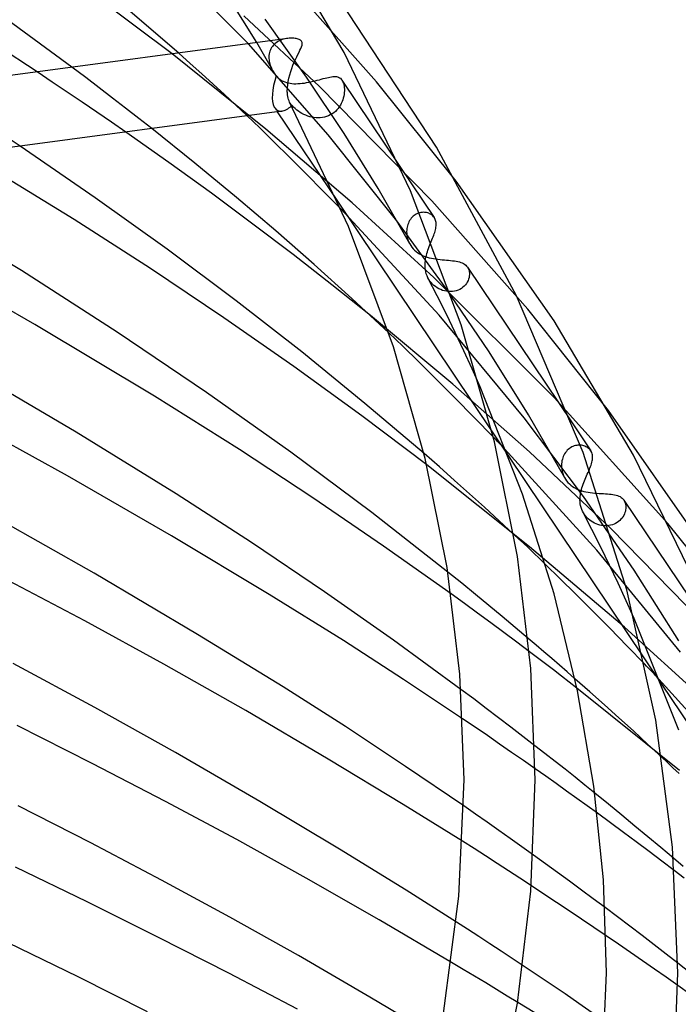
# Model space of a CAD drawing. Header units: millimetres. Extents: x -519 to 519, y -260 to 440.
# Tile 105 of 107: x 281 to 318, y 271 to 327. Entities that reach past the tile are written whole.
import ezdxf

# ---------------------------------------------------------------- set-up
doc = ezdxf.new("R2010")
doc.units = ezdxf.units.MM
doc.layers.add('HIDDEN', color=7, linetype='Continuous')
doc.layers.add('THICK', color=7, linetype='Continuous')

msp = doc.modelspace()

# ---------------------------------------------------------------- linework, layer by layer
at = {"layer": 'HIDDEN'}
for p, q in [((301.095, 323.231), (295.827, 329.156)), ((297.892, 322.953), (293.653, 326.928)), ((297.168, 323.487), (294.85, 326.742)), ((298.375, 320.243), (293.902, 325.363)), ((294.53, 325.165), (294.381, 325.427)), ((295.404, 325.37), (295.348, 325.32)), ((295.464, 325.416), (295.404, 325.37)), ((295.526, 325.458), (295.464, 325.416)), ((295.592, 325.497), (295.526, 325.458)), ((295.66, 325.531), (295.592, 325.497)), ((295.731, 325.562), (295.66, 325.531)), ((295.803, 325.588), (295.731, 325.562)), ((295.877, 325.612), (295.803, 325.588)), ((295.953, 325.631), (295.877, 325.612)), ((296.03, 325.646), (295.953, 325.631)), ((296.106, 325.658), (296.03, 325.646)), ((290.641, 324.259), (289.993, 324.839)), ((294.678, 324.904), (294.53, 325.165)), ((294.826, 324.642), (294.678, 324.904)), ((295.082, 324.863), (295.065, 324.784)), ((295.104, 324.939), (295.082, 324.863)), ((295.133, 325.012), (295.104, 324.939)), ((295.166, 325.081), (295.133, 325.012)), ((295.205, 325.146), (295.166, 325.081)), ((295.248, 325.208), (295.205, 325.146)), ((295.296, 325.266), (295.248, 325.208)), ((295.348, 325.32), (295.296, 325.266)), ((294.882, 320.565), (289.614, 324.789)), ((291.284, 323.677), (290.641, 324.259)), ((294.972, 324.38), (294.826, 324.642)), ((295.118, 324.118), (294.972, 324.38)), ((295.054, 324.703), (295.05, 324.62)), ((295.05, 324.62), (295.05, 324.605)), ((295.05, 324.605), (295.05, 324.591)), ((295.05, 324.591), (295.05, 324.577)), ((295.05, 324.577), (295.05, 324.563)), ((295.05, 324.563), (295.051, 324.549)), ((295.051, 324.549), (295.052, 324.534)), ((295.052, 324.534), (295.058, 324.459)), ((295.065, 324.784), (295.054, 324.703)), ((295.058, 324.459), (295.069, 324.383)), ((295.069, 324.383), (295.085, 324.307)), ((295.085, 324.307), (295.105, 324.231)), ((282.897, 323.211), (282.049, 323.775)), ((284.772, 323.458), (284.001, 324.037)), ((295.105, 324.231), (295.129, 324.155)), ((295.262, 323.855), (295.118, 324.118)), ((295.129, 324.155), (295.157, 324.079)), ((295.157, 324.079), (295.188, 324.004)), ((295.188, 324.004), (295.224, 323.929)), ((295.224, 323.929), (295.262, 323.855)), ((295.262, 323.855), (295.292, 323.803)), ((295.292, 323.803), (295.323, 323.751)), ((295.323, 323.751), (295.356, 323.7)), ((295.356, 323.7), (295.39, 323.65)), ((283.739, 322.647), (282.897, 323.211)), ((285.531, 322.883), (284.772, 323.458)), ((291.923, 323.094), (291.284, 323.677)), ((295.39, 323.65), (295.425, 323.6)), ((295.425, 323.6), (295.462, 323.551)), ((295.461, 323.551), (295.531, 323.478)), ((295.531, 323.478), (295.605, 323.411)), ((295.605, 323.411), (295.683, 323.351)), ((295.683, 323.351), (295.766, 323.299)), ((295.766, 323.299), (295.853, 323.254)), ((295.853, 323.254), (295.944, 323.216)), ((295.944, 323.216), (296.039, 323.184)), ((296.039, 323.184), (296.138, 323.159)), ((296.138, 323.159), (296.24, 323.14)), ((296.918, 323.139), (297.04, 323.156)), ((297.04, 323.156), (297.162, 323.176)), ((297.162, 323.176), (297.285, 323.199)), ((299.271, 320.325), (297.168, 323.487)), ((297.285, 323.199), (297.407, 323.225)), ((297.407, 323.225), (297.53, 323.253)), ((297.53, 323.253), (297.65, 323.282)), ((297.65, 323.282), (297.767, 323.313)), ((297.767, 323.313), (297.881, 323.343)), ((297.881, 323.343), (297.992, 323.372)), ((297.992, 323.372), (298.099, 323.401)), ((298.099, 323.401), (298.201, 323.428)), ((298.201, 323.428), (298.298, 323.452)), ((298.298, 323.452), (298.39, 323.473)), ((298.39, 323.473), (298.478, 323.491)), ((298.478, 323.491), (298.561, 323.505)), ((298.561, 323.505), (298.639, 323.515)), ((298.639, 323.515), (298.713, 323.52)), ((298.713, 323.52), (298.782, 323.519)), ((298.782, 323.519), (298.846, 323.513)), ((298.846, 323.513), (298.907, 323.5)), ((298.907, 323.5), (298.963, 323.481)), ((298.963, 323.481), (299.015, 323.454)), ((299.015, 323.454), (299.062, 323.42)), ((299.062, 323.42), (299.106, 323.378)), ((299.106, 323.378), (299.145, 323.328)), ((299.145, 323.328), (299.151, 323.319)), ((299.149, 323.322), (302.403, 318.475)), ((299.151, 323.319), (299.157, 323.31)), ((299.157, 323.31), (299.162, 323.301)), ((299.162, 323.301), (299.168, 323.292)), ((299.168, 323.292), (299.173, 323.283)), ((299.173, 323.283), (299.178, 323.273)), ((299.178, 323.273), (299.208, 323.21)), ((299.208, 323.21), (299.233, 323.141)), ((305.565, 317.652), (301.095, 323.231)), ((284.572, 322.083), (283.739, 322.647)), ((286.278, 322.311), (285.531, 322.883)), ((292.556, 322.51), (291.923, 323.094)), ((296.24, 323.14), (296.345, 323.126)), ((296.345, 323.126), (296.454, 323.119)), ((296.454, 323.119), (296.566, 323.117)), ((296.566, 323.117), (296.68, 323.12)), ((296.68, 323.12), (296.798, 323.127)), ((296.798, 323.127), (296.918, 323.139)), ((304.197, 316.542), (297.892, 322.953)), ((299.233, 323.141), (299.254, 323.065)), ((299.254, 323.065), (299.269, 322.983)), ((299.28, 322.616), (299.268, 322.516)), ((299.269, 322.983), (299.28, 322.897)), ((299.28, 322.897), (299.285, 322.807)), ((299.285, 322.713), (299.28, 322.616)), ((299.285, 322.807), (299.285, 322.713)), ((285.397, 321.521), (284.572, 322.083)), ((287.012, 321.745), (286.278, 322.311)), ((293.185, 321.925), (292.556, 322.51)), ((296.234, 322.042), (296.215, 322.077)), ((296.255, 322.008), (296.234, 322.042)), ((299.157, 322.112), (299.113, 322.013)), ((299.195, 322.213), (299.157, 322.112)), ((299.226, 322.314), (299.195, 322.213)), ((299.25, 322.416), (299.226, 322.314)), ((299.268, 322.516), (299.25, 322.416)), ((286.212, 320.961), (285.397, 321.521)), ((287.744, 321.174), (287.012, 321.745)), ((293.829, 321.318), (293.185, 321.925)), ((296.277, 321.977), (296.255, 322.008)), ((296.3, 321.947), (296.277, 321.977)), ((296.324, 321.92), (296.3, 321.947)), ((296.349, 321.894), (296.324, 321.92)), ((296.432, 321.803), (296.349, 321.894)), ((296.519, 321.718), (296.432, 321.803)), ((296.611, 321.64), (296.519, 321.718)), ((296.705, 321.57), (296.611, 321.64)), ((296.802, 321.505), (296.705, 321.57)), ((296.903, 321.446), (296.802, 321.505)), ((298.691, 321.492), (298.597, 321.426)), ((298.779, 321.565), (298.691, 321.492)), ((298.86, 321.645), (298.779, 321.565)), ((298.934, 321.731), (298.86, 321.645)), ((299.001, 321.822), (298.934, 321.731)), ((299.061, 321.916), (299.001, 321.822)), ((299.113, 322.013), (299.061, 321.916)), ((287.015, 320.405), (286.212, 320.961)), ((288.475, 320.6), (287.744, 321.174)), ((297.007, 321.392), (296.903, 321.446)), ((297.116, 321.344), (297.007, 321.392)), ((297.227, 321.302), (297.116, 321.344)), ((297.342, 321.267), (297.227, 321.302)), ((297.458, 321.239), (297.342, 321.267)), ((297.576, 321.219), (297.458, 321.239)), ((297.694, 321.206), (297.576, 321.219)), ((297.813, 321.202), (297.694, 321.206)), ((297.932, 321.207), (297.813, 321.202)), ((298.051, 321.221), (297.932, 321.207)), ((298.167, 321.244), (298.051, 321.221)), ((298.28, 321.276), (298.167, 321.244)), ((298.39, 321.317), (298.28, 321.276)), ((298.496, 321.367), (298.39, 321.317)), ((298.597, 321.426), (298.496, 321.367)), ((299.728, 316.425), (294.882, 320.565)), ((281.086, 319.61), (280.244, 320.172)), ((302.237, 315.419), (298.375, 320.243)), ((301.177, 317.237), (299.271, 320.325)), ((302.953, 314.131), (301.177, 317.237)), ((298.892, 316.527), (307.574, 303.592)), ((309.573, 310.468), (304.197, 316.542)), ((304.606, 310.133), (299.084, 316.093)), ((304.312, 312.249), (299.728, 316.425)), ((304.948, 311.712), (302.237, 315.419)), ((302.947, 315.443), (302.909, 315.374)), ((302.989, 315.508), (302.947, 315.443)), ((303.036, 315.569), (302.989, 315.508)), ((303.086, 315.626), (303.036, 315.569)), ((303.141, 315.678), (303.086, 315.626)), ((303.198, 315.725), (303.141, 315.678)), ((303.259, 315.766), (303.198, 315.725)), ((303.321, 315.802), (303.259, 315.766)), ((303.384, 315.833), (303.321, 315.802)), ((303.449, 315.858), (303.384, 315.833)), ((303.515, 315.877), (303.449, 315.858)), ((303.582, 315.891), (303.515, 315.877)), ((303.648, 315.899), (303.582, 315.891)), ((303.713, 315.903), (303.648, 315.899)), ((303.777, 315.901), (303.713, 315.903)), ((303.84, 315.895), (303.777, 315.901)), ((303.901, 315.884), (303.84, 315.895)), ((303.96, 315.868), (303.901, 315.884)), ((304.016, 315.849), (303.96, 315.868)), ((304.07, 315.825), (304.016, 315.849)), ((304.121, 315.798), (304.07, 315.825)), ((304.168, 315.767), (304.121, 315.798)), ((304.213, 315.734), (304.168, 315.767)), ((304.253, 315.697), (304.213, 315.734)), ((304.29, 315.657), (304.253, 315.697)), ((304.323, 315.614), (304.29, 315.657)), ((302.782, 314.909), (302.779, 314.827)), ((302.791, 314.991), (302.782, 314.909)), ((302.805, 315.071), (302.791, 314.991)), ((302.823, 315.15), (302.805, 315.071)), ((302.847, 315.227), (302.823, 315.15)), ((302.875, 315.302), (302.847, 315.227)), ((302.909, 315.374), (302.875, 315.302)), ((302.779, 314.827), (302.782, 314.71)), ((302.782, 314.71), (302.796, 314.592)), ((302.796, 314.592), (302.82, 314.474)), ((302.82, 314.474), (302.854, 314.357)), ((302.854, 314.357), (302.899, 314.242)), ((302.899, 314.242), (302.954, 314.131)), ((302.954, 314.131), (303.012, 314.035)), ((303.012, 314.035), (303.077, 313.944)), ((303.077, 313.944), (303.15, 313.858)), ((303.15, 313.858), (303.229, 313.777)), ((303.229, 313.777), (303.316, 313.703)), ((303.943, 313.683), (303.976, 313.782)), ((303.976, 313.782), (304.011, 313.88)), ((304.011, 313.88), (304.047, 313.978)), ((304.047, 313.978), (304.085, 314.075)), ((304.085, 314.075), (304.123, 314.171)), ((304.123, 314.171), (304.161, 314.266)), ((303.316, 313.703), (303.408, 313.635)), ((303.408, 313.635), (303.505, 313.573)), ((303.505, 313.573), (303.606, 313.518)), ((303.606, 313.518), (303.712, 313.469)), ((303.712, 313.469), (303.821, 313.426)), ((303.821, 313.426), (303.933, 313.388)), ((303.829, 313.189), (303.844, 313.286)), ((303.844, 313.286), (303.863, 313.385)), ((303.863, 313.385), (303.886, 313.484)), ((303.886, 313.484), (303.913, 313.584)), ((303.913, 313.584), (303.943, 313.683)), ((303.933, 313.388), (304.048, 313.355)), ((304.048, 313.355), (304.166, 313.327)), ((304.166, 313.327), (304.286, 313.303)), ((304.286, 313.303), (304.409, 313.283)), ((304.409, 313.283), (304.532, 313.266)), ((304.532, 313.266), (304.657, 313.251)), ((304.657, 313.251), (304.779, 313.239)), ((304.779, 313.239), (304.9, 313.229)), ((304.9, 313.229), (305.019, 313.219)), ((305.019, 313.219), (305.136, 313.209)), ((305.136, 313.209), (305.248, 313.199)), ((303.81, 312.902), (303.812, 312.997)), ((303.816, 312.786), (303.81, 312.902)), ((303.812, 312.997), (303.818, 313.092)), ((303.829, 312.671), (303.816, 312.786)), ((303.818, 313.092), (303.829, 313.189)), ((303.851, 312.557), (303.829, 312.671)), ((305.248, 313.199), (305.356, 313.188)), ((305.356, 313.188), (305.459, 313.175)), ((305.459, 313.175), (305.557, 313.159)), ((305.557, 313.159), (305.65, 313.141)), ((305.65, 313.141), (305.737, 313.119)), ((305.737, 313.119), (305.819, 313.093)), ((305.819, 313.093), (305.896, 313.063)), ((305.896, 313.063), (305.968, 313.028)), ((305.968, 313.028), (306.033, 312.987)), ((306.033, 312.987), (306.093, 312.94)), ((306.093, 312.94), (306.146, 312.888)), ((306.146, 312.888), (306.191, 312.83)), ((306.191, 312.83), (306.198, 312.821)), ((306.196, 312.823), (312.058, 304.09)), ((306.198, 312.821), (306.204, 312.811)), ((306.204, 312.811), (306.21, 312.802)), ((306.21, 312.802), (306.216, 312.792)), ((306.216, 312.792), (306.221, 312.782)), ((306.221, 312.782), (306.227, 312.772)), ((306.227, 312.772), (306.257, 312.707)), ((306.257, 312.707), (306.28, 312.637)), ((303.883, 312.444), (303.851, 312.557)), ((303.924, 312.334), (303.883, 312.444)), ((303.974, 312.226), (303.924, 312.334)), ((304.497, 311.211), (303.974, 312.227)), ((304.028, 312.132), (303.974, 312.226)), ((304.09, 312.042), (304.028, 312.132)), ((311.054, 305.517), (304.312, 312.249)), ((306.256, 312.158), (306.224, 312.074)), ((306.28, 312.242), (306.256, 312.158)), ((306.28, 312.637), (306.295, 312.564)), ((306.296, 312.325), (306.28, 312.242)), ((306.295, 312.564), (306.303, 312.487)), ((306.304, 312.407), (306.296, 312.325)), ((306.303, 312.487), (306.304, 312.407)), ((304.158, 311.957), (304.09, 312.042)), ((304.233, 311.876), (304.158, 311.957)), ((304.314, 311.801), (304.233, 311.876)), ((304.402, 311.732), (304.314, 311.801)), ((304.495, 311.669), (304.402, 311.732)), ((304.592, 311.614), (304.495, 311.669)), ((304.694, 311.566), (304.592, 311.614)), ((304.799, 311.525), (304.694, 311.566)), ((307.416, 308.068), (304.948, 311.712)), ((305.761, 311.581), (305.665, 311.536)), ((305.85, 311.634), (305.761, 311.581)), ((305.933, 311.695), (305.85, 311.634)), ((306.008, 311.762), (305.933, 311.695)), ((306.074, 311.834), (306.008, 311.762)), ((306.133, 311.911), (306.074, 311.834)), ((306.182, 311.991), (306.133, 311.911)), ((306.224, 312.074), (306.182, 311.991)), ((305.009, 310.187), (304.497, 311.211)), ((304.907, 311.493), (304.799, 311.525)), ((305.018, 311.471), (304.907, 311.493)), ((305.129, 311.457), (305.018, 311.471)), ((305.24, 311.453), (305.129, 311.457)), ((305.35, 311.459), (305.24, 311.453)), ((305.459, 311.475), (305.35, 311.459)), ((305.565, 311.501), (305.459, 311.475)), ((305.665, 311.536), (305.565, 311.501)), ((314.114, 304.782), (309.573, 310.468)), ((305.363, 306.263), (300.744, 310.109)), ((309.369, 304.373), (304.606, 310.133)), ((305.508, 309.159), (305.009, 310.187)), ((302.563, 308.384), (301.778, 309.139)), ((305.992, 308.133), (305.508, 309.159)), ((303.459, 307.508), (302.563, 308.384)), ((306.458, 307.114), (305.992, 308.133)), ((309.614, 304.547), (307.416, 308.068)), ((304.441, 306.536), (303.459, 307.508)), ((306.906, 306.107), (306.458, 307.114)), ((305.484, 305.491), (304.441, 306.536)), ((309.678, 302.457), (305.363, 306.263)), ((306.563, 304.399), (305.484, 305.491)), ((317.438, 298.437), (311.054, 305.517)), ((307.651, 303.283), (306.563, 304.399)), ((312.702, 299.952), (309.369, 304.373)), ((311.648, 301.004), (309.614, 304.547)), ((313.456, 296.945), (308.08, 302.838)), ((312.043, 302.736), (311.976, 302.698)), ((312.111, 302.768), (312.043, 302.736)), ((312.18, 302.793), (312.111, 302.768)), ((312.25, 302.814), (312.18, 302.793)), ((312.321, 302.828), (312.25, 302.814)), ((312.392, 302.836), (312.321, 302.828)), ((312.461, 302.839), (312.392, 302.836)), ((312.53, 302.837), (312.461, 302.839)), ((312.597, 302.83), (312.53, 302.837)), ((312.662, 302.817), (312.597, 302.83)), ((312.724, 302.8), (312.662, 302.817)), ((312.784, 302.779), (312.724, 302.8)), ((312.841, 302.754), (312.784, 302.779)), ((312.895, 302.725), (312.841, 302.754)), ((312.945, 302.692), (312.895, 302.725)), ((304.616, 301.616), (303.757, 302.366)), ((308.494, 302.223), (316.053, 290.961)), ((314.257, 298.138), (309.678, 302.457)), ((311.57, 302.206), (311.54, 302.127)), ((311.605, 302.282), (311.57, 302.206)), ((311.645, 302.355), (311.605, 302.282)), ((311.69, 302.425), (311.645, 302.355)), ((311.74, 302.489), (311.69, 302.425)), ((311.793, 302.549), (311.74, 302.489)), ((311.85, 302.604), (311.793, 302.549)), ((311.912, 302.653), (311.85, 302.604)), ((311.976, 302.698), (311.912, 302.653)), ((312.991, 302.656), (312.945, 302.692)), ((313.034, 302.617), (312.991, 302.656)), ((313.072, 302.575), (313.034, 302.617)), ((313.105, 302.53), (313.072, 302.575)), ((309.679, 297.142), (303.911, 301.729)), ((305.467, 300.863), (304.616, 301.616)), ((311.474, 301.792), (311.471, 301.705)), ((311.471, 301.705), (311.475, 301.591)), ((311.483, 301.878), (311.474, 301.792)), ((311.496, 301.963), (311.483, 301.878)), ((311.516, 302.046), (311.496, 301.963)), ((311.54, 302.127), (311.516, 302.046)), ((311.475, 301.591), (311.488, 301.476)), ((311.488, 301.476), (311.511, 301.361)), ((311.511, 301.361), (311.543, 301.248)), ((311.543, 301.248), (311.584, 301.138)), ((311.584, 301.138), (311.633, 301.032)), ((312.836, 301.026), (312.877, 301.119)), ((312.877, 301.119), (312.917, 301.211)), ((312.917, 301.211), (312.957, 301.3)), ((312.957, 301.3), (312.995, 301.388)), ((312.995, 301.388), (313.032, 301.473)), ((306.311, 300.109), (305.467, 300.863)), ((311.633, 301.032), (311.691, 300.932)), ((311.691, 300.932), (311.756, 300.837)), ((311.756, 300.837), (311.829, 300.747)), ((311.829, 300.747), (311.91, 300.664)), ((311.91, 300.664), (311.996, 300.588)), ((311.996, 300.588), (312.087, 300.519)), ((312.087, 300.519), (312.183, 300.458)), ((312.615, 300.446), (312.646, 300.544)), ((312.646, 300.544), (312.681, 300.642)), ((312.681, 300.642), (312.717, 300.74)), ((312.717, 300.74), (312.756, 300.836)), ((312.756, 300.836), (312.795, 300.932)), ((312.795, 300.932), (312.836, 301.026)), ((307.147, 299.353), (306.311, 300.109)), ((312.183, 300.458), (312.284, 300.403)), ((312.284, 300.403), (312.388, 300.354)), ((312.388, 300.354), (312.495, 300.312)), ((312.495, 300.312), (312.607, 300.275)), ((312.507, 299.869), (312.514, 299.964)), ((312.514, 299.964), (312.526, 300.06)), ((312.526, 300.06), (312.542, 300.156)), ((312.542, 300.156), (312.563, 300.252)), ((312.563, 300.252), (312.587, 300.349)), ((312.587, 300.349), (312.615, 300.446)), ((312.607, 300.275), (312.722, 300.243)), ((315.546, 295.825), (312.702, 299.952)), ((312.722, 300.243), (312.84, 300.216)), ((312.84, 300.216), (312.961, 300.193)), ((312.961, 300.193), (313.085, 300.175)), ((313.085, 300.175), (313.21, 300.16)), ((313.21, 300.16), (313.334, 300.148)), ((313.334, 300.148), (313.459, 300.139)), ((313.459, 300.139), (313.582, 300.131)), ((313.582, 300.131), (313.705, 300.125)), ((313.705, 300.125), (313.824, 300.119)), ((313.824, 300.119), (313.939, 300.113)), ((313.939, 300.113), (314.05, 300.106)), ((314.05, 300.106), (314.156, 300.098)), ((314.156, 300.098), (314.258, 300.087)), ((314.258, 300.087), (314.355, 300.074)), ((314.355, 300.074), (314.446, 300.057)), ((314.446, 300.057), (314.531, 300.037)), ((314.531, 300.037), (314.61, 300.012)), ((314.61, 300.012), (314.683, 299.984)), ((314.683, 299.984), (314.751, 299.95)), ((314.751, 299.95), (314.812, 299.912)), ((312.505, 299.775), (312.507, 299.869)), ((312.51, 299.664), (312.505, 299.775)), ((312.522, 299.554), (312.51, 299.664)), ((312.541, 299.446), (312.522, 299.554)), ((312.57, 299.339), (312.541, 299.446)), ((314.812, 299.912), (314.868, 299.868)), ((314.868, 299.868), (314.917, 299.82)), ((314.917, 299.82), (314.96, 299.766)), ((314.96, 299.766), (314.967, 299.756)), ((314.967, 299.756), (314.974, 299.746)), ((314.969, 299.754), (320.64, 291.304)), ((314.974, 299.746), (314.98, 299.735)), ((314.98, 299.735), (314.987, 299.725)), ((314.987, 299.725), (314.993, 299.714)), ((314.993, 299.714), (314.999, 299.703)), ((314.999, 299.703), (315.027, 299.643)), ((315.027, 299.643), (315.049, 299.579)), ((315.049, 299.579), (315.065, 299.512)), ((315.065, 299.512), (315.075, 299.441)), ((315.075, 299.441), (315.079, 299.368)), ((307.975, 298.595), (307.147, 299.353)), ((312.607, 299.235), (312.57, 299.339)), ((312.651, 299.134), (312.607, 299.235)), ((312.701, 299.041), (312.651, 299.134)), ((313.178, 298.112), (312.666, 299.104)), ((312.759, 298.952), (312.701, 299.041)), ((312.823, 298.867), (312.759, 298.952)), ((312.894, 298.786), (312.823, 298.867)), ((314.96, 298.901), (314.916, 298.825)), ((314.997, 298.979), (314.96, 298.901)), ((315.027, 299.057), (314.997, 298.979)), ((315.05, 299.137), (315.027, 299.057)), ((315.067, 299.215), (315.05, 299.137)), ((315.076, 299.292), (315.067, 299.215)), ((315.079, 299.368), (315.076, 299.292)), ((308.796, 297.835), (307.975, 298.595)), ((312.971, 298.71), (312.894, 298.786)), ((313.053, 298.64), (312.971, 298.71)), ((313.139, 298.577), (313.053, 298.64)), ((313.229, 298.52), (313.139, 298.577)), ((313.322, 298.47), (313.229, 298.52)), ((313.417, 298.426), (313.322, 298.47)), ((313.515, 298.39), (313.417, 298.426)), ((313.614, 298.36), (313.515, 298.39)), ((313.716, 298.338), (313.614, 298.36)), ((313.819, 298.323), (313.716, 298.338)), ((313.922, 298.317), (313.819, 298.323)), ((314.025, 298.318), (313.922, 298.317)), ((314.127, 298.328), (314.025, 298.318)), ((314.227, 298.346), (314.127, 298.328)), ((314.324, 298.372), (314.227, 298.346)), ((314.417, 298.407), (314.324, 298.372)), ((314.507, 298.449), (314.417, 298.407)), ((314.591, 298.498), (314.507, 298.449)), ((314.669, 298.553), (314.591, 298.498)), ((314.74, 298.614), (314.669, 298.553)), ((314.806, 298.68), (314.74, 298.614)), ((314.865, 298.751), (314.806, 298.68)), ((314.916, 298.825), (314.865, 298.751)), ((322.663, 291.911), (317.438, 298.437)), ((313.679, 297.111), (313.178, 298.112)), ((320.941, 291.308), (314.257, 298.138)), ((314.998, 292.628), (309.679, 297.142)), ((318.141, 291.227), (313.456, 296.945)), ((314.169, 296.107), (313.679, 297.111)), ((311.384, 295.354), (310.572, 296.147)), ((314.645, 295.104), (314.169, 296.107)), ((305.867, 295.089), (305.093, 295.714)), ((318.05, 291.859), (315.546, 295.825)), ((306.635, 294.466), (305.867, 295.089)), ((312.266, 294.482), (311.384, 295.354)), ((315.106, 294.106), (314.645, 295.104)), ((306.019, 293.957), (305.272, 294.498)), ((307.393, 293.843), (306.635, 294.466)), ((313.201, 293.548), (312.266, 294.482)), ((306.761, 293.415), (306.019, 293.957)), ((315.549, 293.118), (315.106, 294.106)), ((307.499, 292.873), (306.761, 293.415)), ((308.141, 293.224), (307.393, 293.843)), ((314.171, 292.57), (313.201, 293.548)), ((308.23, 292.331), (307.499, 292.873)), ((308.877, 292.61), (308.141, 293.224)), ((308.955, 291.791), (308.23, 292.331)), ((309.6, 292), (308.877, 292.61)), ((315.157, 291.564), (314.171, 292.57)), ((319.997, 288.091), (314.998, 292.628)), ((309.672, 291.252), (308.955, 291.791)), ((316.142, 290.549), (315.157, 291.564)), ((313.054, 289.008), (312.225, 289.739)), ((322.101, 283.99), (316.763, 289.903)), ((306.541, 288.601), (305.828, 289.133)), ((318.091, 284.596), (312.337, 289.212)), ((313.877, 288.276), (313.054, 289.008)), ((317.083, 289.426), (324.841, 277.869)), ((307.246, 288.072), (306.541, 288.601)), ((307.942, 287.544), (307.246, 288.072)), ((314.692, 287.541), (313.877, 288.276)), ((306.618, 287.013), (305.922, 287.485)), ((308.629, 287.02), (307.942, 287.544)), ((315.5, 286.805), (314.692, 287.541)), ((307.308, 286.542), (306.618, 287.013)), ((309.306, 286.5), (308.629, 287.02)), ((316.301, 286.068), (315.5, 286.805)), ((307.992, 286.072), (307.308, 286.542)), ((309.977, 285.98), (309.306, 286.5)), ((308.668, 285.604), (307.992, 286.072)), ((309.336, 285.139), (308.668, 285.604)), ((317.095, 285.328), (316.301, 286.068)), ((309.998, 284.676), (309.336, 285.139)), ((314.098, 282.699), (313.339, 283.315)), ((306.647, 282.138), (305.986, 282.596)), ((314.848, 282.085), (314.098, 282.699)), ((307.3, 281.682), (306.647, 282.138)), ((314.213, 281.649), (313.479, 282.185)), ((315.59, 281.473), (314.848, 282.085)), ((307.948, 281.227), (307.3, 281.682)), ((308.596, 280.768), (307.948, 281.227)), ((314.943, 281.113), (314.213, 281.649)), ((316.321, 280.865), (315.59, 281.473)), ((306.567, 280.204), (305.921, 280.616)), ((309.243, 280.308), (308.596, 280.768)), ((315.667, 280.577), (314.943, 281.113)), ((317.039, 280.261), (316.321, 280.865)), ((307.211, 279.792), (306.567, 280.204)), ((309.888, 279.846), (309.243, 280.308)), ((316.384, 280.042), (315.667, 280.577)), ((317.744, 279.664), (317.039, 280.261)), ((307.854, 279.377), (307.211, 279.792)), ((317.094, 279.509), (316.384, 280.042)), ((317.796, 278.978), (317.094, 279.509)), ((308.497, 278.961), (307.854, 279.377)), ((309.138, 278.543), (308.497, 278.961)), ((309.777, 278.125), (309.138, 278.543)), ((314.614, 276.369), (313.913, 276.895)), ((315.307, 275.845), (314.614, 276.369)), ((306.203, 275.681), (305.576, 276.087)), ((306.829, 275.274), (306.203, 275.681)), ((315.992, 275.324), (315.307, 275.845)), ((307.453, 274.865), (306.829, 275.274)), ((314.659, 274.849), (313.972, 275.319)), ((316.666, 274.806), (315.992, 275.324)), ((308.075, 274.456), (307.453, 274.865)), ((315.34, 274.381), (314.659, 274.849)), ((317.333, 274.291), (316.666, 274.806)), ((308.695, 274.046), (308.075, 274.456)), ((309.312, 273.636), (308.695, 274.046)), ((316.013, 273.915), (315.34, 274.381)), ((317.998, 273.773), (317.333, 274.291)), ((305.948, 273.428), (305.3, 273.815)), ((316.679, 273.451), (316.013, 273.915)), ((317.339, 272.989), (316.679, 273.451)), ((306.587, 273.045), (305.948, 273.428)), ((307.214, 272.668), (306.587, 273.045)), ((317.997, 272.525), (317.339, 272.989)), ((307.828, 272.297), (307.214, 272.668)), ((308.428, 271.933), (307.828, 272.297)), ((309.013, 271.577), (308.428, 271.933))]:
    msp.add_line(p, q, dxfattribs=at)
for start_param, end_param in [(1.814391, 2.845077), (2.845077, 2.89946), (2.89946, 3.384118), (-2.429146, -2.407422)]:
    msp.add_ellipse((296.492, 323.692), major_axis=(0.939, 2.085), ratio=0.397248, start_param=start_param, end_param=end_param, dxfattribs=at)
at = {"layer": 'THICK'}
for p, q in [((293.902, 325.363), (284.068, 335.186)), ((294.381, 325.427), (290.103, 332.281)), ((299.268, 324.859), (295.096, 331.969)), ((289.993, 324.839), (284.056, 329.918)), ((289.614, 324.789), (284.575, 328.589)), ((304.456, 319.548), (299.066, 327.744)), ((284.001, 324.037), (280.405, 326.675)), ((296.101, 325.658), (270.363, 322.209)), ((282.049, 323.775), (279.577, 325.394)), ((296.18, 325.666), (296.106, 325.658)), ((296.252, 325.671), (296.18, 325.666)), ((296.323, 325.672), (296.252, 325.671)), ((296.391, 325.671), (296.323, 325.672)), ((296.456, 325.667), (296.391, 325.671)), ((296.518, 325.66), (296.456, 325.667)), ((296.577, 325.65), (296.518, 325.66)), ((296.635, 325.638), (296.577, 325.65)), ((296.692, 325.622), (296.635, 325.638)), ((296.745, 325.603), (296.692, 325.622)), ((296.793, 325.58), (296.745, 325.603)), ((296.833, 325.555), (296.793, 325.58)), ((296.865, 325.528), (296.833, 325.555)), ((296.889, 325.5), (296.865, 325.528)), ((296.908, 325.467), (296.889, 325.5)), ((296.92, 325.43), (296.908, 325.467)), ((296.925, 325.389), (296.92, 325.43)), ((296.922, 325.339), (296.925, 325.389)), ((296.678, 324.761), (296.74, 324.886)), ((296.74, 324.886), (296.795, 324.999)), ((296.795, 324.999), (296.844, 325.101)), ((296.844, 325.101), (296.882, 325.194)), ((296.882, 325.194), (296.909, 325.275)), ((296.909, 325.275), (296.922, 325.339)), ((303.005, 317.104), (299.268, 324.859)), ((296.402, 324.151), (296.471, 324.317)), ((296.471, 324.317), (296.542, 324.476)), ((296.542, 324.476), (296.612, 324.625)), ((296.612, 324.625), (296.678, 324.761)), ((296.221, 323.616), (296.276, 323.799)), ((296.276, 323.799), (296.337, 323.978)), ((296.337, 323.978), (296.402, 324.151)), ((296.105, 323.053), (296.134, 323.241)), ((296.134, 323.241), (296.173, 323.43)), ((296.173, 323.43), (296.221, 323.616)), ((296.084, 322.69), (296.088, 322.868)), ((296.084, 322.675), (296.084, 322.69)), ((296.085, 322.661), (296.084, 322.675)), ((296.085, 322.646), (296.085, 322.661)), ((296.086, 322.631), (296.085, 322.646)), ((296.086, 322.617), (296.086, 322.631)), ((296.087, 322.603), (296.086, 322.617)), ((296.096, 322.5), (296.087, 322.603)), ((296.088, 322.868), (296.105, 323.053)), ((296.11, 322.403), (296.096, 322.5)), ((296.129, 322.312), (296.11, 322.403)), ((296.153, 322.227), (296.129, 322.312)), ((296.181, 322.149), (296.153, 322.227)), ((296.215, 322.077), (296.181, 322.149)), ((299.511, 315.099), (296.215, 322.077)), ((295.779, 321.579), (272.612, 318.475)), ((295.524, 321.545), (298.892, 316.527)), ((294.535, 320.64), (293.829, 321.318)), ((289.432, 318.701), (287.015, 320.405)), ((290.892, 318.663), (288.475, 320.6)), ((295.334, 319.86), (294.535, 320.64)), ((296.208, 318.996), (295.334, 319.86)), ((285.304, 316.721), (281.086, 319.61)), ((308.952, 311.218), (304.456, 319.548)), ((284.123, 315.501), (278.058, 319.205)), ((297.138, 318.068), (296.208, 318.996)), ((291.821, 316.974), (289.432, 318.701)), ((293.228, 316.737), (290.892, 318.663)), ((302.403, 318.475), (304.33, 315.604)), ((298.103, 317.094), (297.138, 318.068)), ((311.049, 309.816), (305.565, 317.652)), ((281.169, 312.631), (273.087, 317.499)), ((299.084, 316.093), (298.103, 317.094)), ((305.843, 309.593), (303.005, 317.104)), ((289.339, 313.834), (285.304, 316.721)), ((294.157, 315.243), (291.821, 316.974)), ((295.444, 314.854), (293.228, 316.737)), ((288.399, 312.747), (284.123, 315.501)), ((304.329, 315.604), (304.323, 315.614)), ((304.336, 315.594), (304.329, 315.604)), ((304.342, 315.584), (304.336, 315.594)), ((304.348, 315.574), (304.342, 315.584)), ((304.354, 315.563), (304.348, 315.574)), ((304.36, 315.553), (304.354, 315.563)), ((304.385, 315.501), (304.36, 315.553)), ((304.405, 315.447), (304.385, 315.501)), ((304.42, 315.39), (304.405, 315.447)), ((296.408, 313.533), (294.157, 315.243)), ((302.042, 308.347), (299.511, 315.099)), ((304.377, 314.853), (304.397, 314.928)), ((304.397, 314.928), (304.413, 315.001)), ((304.413, 315.001), (304.425, 315.071)), ((304.43, 315.331), (304.42, 315.39)), ((304.425, 315.071), (304.433, 315.14)), ((304.436, 315.27), (304.43, 315.331)), ((304.433, 315.14), (304.437, 315.206)), ((304.437, 315.206), (304.436, 315.27)), ((297.598, 312.969), (295.444, 314.854)), ((304.161, 314.266), (304.197, 314.355)), ((304.197, 314.355), (304.233, 314.443)), ((304.233, 314.443), (304.266, 314.529)), ((304.266, 314.529), (304.298, 314.613)), ((304.298, 314.613), (304.328, 314.696)), ((304.328, 314.696), (304.354, 314.776)), ((304.354, 314.776), (304.377, 314.853)), ((293.222, 310.935), (289.339, 313.834)), ((281.913, 309.606), (274.828, 313.644)), ((298.589, 311.832), (296.408, 313.533)), ((292.529, 309.979), (288.399, 312.747)), ((299.703, 311.07), (297.598, 312.969)), ((286.531, 309.187), (281.169, 312.631)), ((300.744, 310.109), (298.589, 311.832)), ((301.778, 309.139), (299.703, 311.07)), ((312.688, 302.421), (308.952, 311.218)), ((296.891, 308.073), (293.222, 310.935)), ((296.449, 307.246), (292.529, 309.979)), ((288.635, 305.581), (281.913, 309.606)), ((307.712, 303.033), (305.843, 309.593)), ((315.513, 302.271), (311.049, 309.816)), ((291.547, 305.799), (286.531, 309.187)), ((303.824, 302.092), (302.042, 308.347)), ((284.246, 303.566), (277.038, 307.81)), ((300.44, 305.185), (296.891, 308.073)), ((300.263, 304.479), (296.449, 307.246)), ((309.278, 300.094), (306.906, 306.107)), ((293.399, 302.59), (288.635, 305.581)), ((296.28, 302.44), (291.547, 305.799)), ((303.757, 302.366), (300.44, 305.185)), ((303.911, 301.729), (300.263, 304.479)), ((319.706, 296.765), (314.114, 304.782)), ((283.748, 301.122), (278.16, 304.188)), ((312.058, 304.09), (313.107, 302.527)), ((289.853, 300.111), (284.246, 303.566)), ((307.574, 303.592), (308.494, 302.223)), ((307.723, 303.209), (307.651, 303.283)), ((309.003, 296.598), (307.712, 303.033)), ((307.795, 303.135), (307.723, 303.209)), ((307.866, 303.06), (307.795, 303.135)), ((307.938, 302.986), (307.866, 303.06)), ((308.009, 302.912), (307.938, 302.986)), ((308.08, 302.838), (308.009, 302.912)), ((297.518, 299.884), (293.399, 302.59)), ((300.821, 299.057), (296.28, 302.44)), ((315.133, 294.728), (312.688, 302.421)), ((313.111, 302.521), (313.105, 302.53)), ((313.117, 302.512), (313.111, 302.521)), ((313.122, 302.503), (313.117, 302.512)), ((313.128, 302.494), (313.122, 302.503)), ((313.133, 302.485), (313.128, 302.494)), ((313.138, 302.476), (313.133, 302.485)), ((313.165, 302.419), (313.138, 302.476)), ((313.185, 302.36), (313.165, 302.419)), ((313.2, 302.297), (313.185, 302.36)), ((313.209, 302.232), (313.2, 302.297)), ((313.213, 302.165), (313.209, 302.232)), ((313.211, 302.095), (313.213, 302.165)), ((319.505, 294.055), (315.513, 302.271)), ((305.053, 295.969), (303.824, 302.092)), ((313.066, 301.557), (313.098, 301.64)), ((313.098, 301.64), (313.127, 301.721)), ((313.127, 301.721), (313.152, 301.799)), ((313.152, 301.799), (313.173, 301.876)), ((313.173, 301.876), (313.19, 301.951)), ((313.19, 301.951), (313.203, 302.024)), ((313.203, 302.024), (313.211, 302.095)), ((289.59, 297.749), (283.748, 301.122)), ((313.032, 301.473), (313.066, 301.557)), ((294.071, 297.374), (289.853, 300.111)), ((311.049, 294.498), (309.278, 300.094)), ((301.484, 297.181), (297.518, 299.884)), ((285.249, 295.654), (279.452, 298.936)), ((305.093, 295.714), (300.821, 299.057)), ((295.064, 294.469), (289.59, 297.749)), ((309.064, 297.584), (308.796, 297.835)), ((298.162, 294.615), (294.071, 297.374)), ((305.272, 294.498), (301.484, 297.181)), ((309.332, 297.333), (309.064, 297.584)), ((309.609, 297.072), (309.332, 297.333)), ((309.909, 296.786), (309.609, 297.072)), ((310.23, 296.478), (309.909, 296.786)), ((309.753, 290.307), (309.003, 296.598)), ((310.572, 296.147), (310.23, 296.478)), ((291.049, 292.224), (285.249, 295.654)), ((305.765, 289.991), (305.053, 295.969)), ((284.719, 292.98), (280.1, 295.413)), ((299.238, 291.874), (295.064, 294.469)), ((302.043, 291.893), (298.162, 294.615)), ((312.37, 289.052), (311.049, 294.498)), ((316.755, 287.418), (315.133, 294.728)), ((289.158, 290.56), (284.719, 292.98)), ((318.045, 286.857), (315.549, 293.118)), ((295.853, 289.282), (291.049, 292.224)), ((302.611, 289.692), (299.238, 291.874)), ((305.828, 289.133), (302.043, 291.893)), ((310.043, 291.624), (309.6, 292)), ((310.126, 290.909), (309.672, 291.252)), ((310.483, 291.248), (310.043, 291.624)), ((310.922, 290.871), (310.483, 291.248)), ((285.286, 288.126), (280.703, 290.584)), ((293.752, 287.948), (289.158, 290.56)), ((310.575, 290.567), (310.126, 290.909)), ((311.021, 290.227), (310.575, 290.567)), ((311.358, 290.494), (310.922, 290.871)), ((316.053, 290.961), (317.083, 289.426)), ((310, 284.067), (309.753, 290.307)), ((311.463, 289.888), (311.021, 290.227)), ((311.792, 290.117), (311.358, 290.494)), ((312.225, 289.739), (311.792, 290.117)), ((316.246, 290.441), (316.142, 290.549)), ((316.35, 290.333), (316.246, 290.441)), ((316.454, 290.225), (316.35, 290.333)), ((316.557, 290.118), (316.454, 290.225)), ((316.66, 290.01), (316.557, 290.118)), ((316.763, 289.903), (316.66, 290.01)), ((305.922, 287.485), (302.611, 289.692)), ((306, 284.067), (305.765, 289.991)), ((311.9, 289.55), (311.463, 289.888)), ((312.337, 289.212), (311.9, 289.55)), ((299.345, 287.048), (295.853, 289.282)), ((313.285, 283.714), (312.37, 289.052)), ((289.816, 285.597), (285.286, 288.126)), ((298.379, 285.228), (293.752, 287.948)), ((317.692, 280.293), (316.755, 287.418)), ((285.139, 284.989), (280.935, 287.113)), ((302.72, 284.819), (299.345, 287.048)), ((294.54, 282.854), (289.816, 285.597)), ((310.541, 285.54), (309.977, 285.98)), ((302.586, 282.688), (298.379, 285.228)), ((311.105, 285.097), (310.541, 285.54)), ((311.667, 284.653), (311.105, 285.097)), ((317.395, 285.047), (317.095, 285.328)), ((317.715, 284.743), (317.395, 285.047)), ((289.256, 282.847), (285.139, 284.989)), ((305.986, 282.596), (302.72, 284.819)), ((310.581, 284.264), (309.998, 284.676)), ((312.227, 284.208), (311.667, 284.653)), ((318.063, 284.41), (317.715, 284.743)), ((305.716, 277.537), (306, 284.067)), ((309.753, 277.811), (310, 284.067)), ((311.163, 283.851), (310.581, 284.264)), ((312.784, 283.761), (312.227, 284.208)), ((311.744, 283.437), (311.163, 283.851)), ((312.324, 283.021), (311.744, 283.437)), ((313.339, 283.315), (312.784, 283.761)), ((313.822, 278.459), (313.285, 283.714)), ((293.248, 280.709), (289.256, 282.847)), ((299.015, 280.18), (294.54, 282.854)), ((312.902, 282.603), (312.324, 283.021)), ((285.054, 280.532), (280.985, 282.614)), ((305.921, 280.616), (302.586, 282.688)), ((313.479, 282.185), (312.902, 282.603)), ((297.147, 278.553), (293.248, 280.709)), ((289.021, 278.443), (285.054, 280.532)), ((302.758, 277.88), (299.015, 280.18)), ((318, 273.242), (317.692, 280.293)), ((310.568, 279.355), (309.888, 279.846)), ((318.288, 279.199), (317.744, 279.664)), ((284.861, 277.21), (280.833, 279.156)), ((311.246, 278.863), (310.568, 279.355)), ((318.351, 278.555), (317.796, 278.978)), ((292.852, 276.366), (289.021, 278.443)), ((301.236, 276.209), (297.147, 278.553)), ((311.92, 278.371), (311.246, 278.863)), ((314, 273.242), (313.822, 278.459)), ((305.576, 276.087), (302.758, 277.88)), ((310.486, 277.658), (309.777, 278.125)), ((312.589, 277.878), (311.92, 278.371)), ((313.254, 277.386), (312.589, 277.878)), ((304.855, 270.962), (305.716, 277.537)), ((309.005, 271.528), (309.753, 277.811)), ((311.192, 277.19), (310.486, 277.658)), ((313.913, 276.895), (313.254, 277.386)), ((288.86, 275.224), (284.861, 277.21)), ((311.894, 276.722), (311.192, 277.19)), ((296.711, 274.201), (292.852, 276.366)), ((305.3, 273.815), (301.236, 276.209)), ((312.591, 276.254), (311.894, 276.722)), ((313.284, 275.786), (312.591, 276.254)), ((313.972, 275.319), (313.284, 275.786)), ((292.803, 273.213), (288.86, 275.224)), ((284.347, 273.005), (280.417, 274.92)), ((300.718, 271.879), (296.711, 274.201)), ((310.103, 273.107), (309.312, 273.636)), ((318.701, 273.221), (317.998, 273.773)), ((288.242, 271.055), (284.347, 273.005)), ((296.66, 271.192), (292.803, 273.213)), ((310.888, 272.578), (310.103, 273.107)), ((313.709, 266.538), (314, 273.242)), ((317.747, 266.827), (318, 273.242)), ((311.666, 272.05), (310.888, 272.578)), ((318.722, 272.01), (317.997, 272.525)), ((304.598, 269.574), (300.718, 271.879)), ((312.436, 271.523), (311.666, 272.05)), ((307.712, 265.081), (309.005, 271.528)), ((309.972, 270.991), (309.013, 271.577)), ((313.198, 270.999), (312.436, 271.523))]:
    msp.add_line(p, q, dxfattribs=at)
msp.add_ellipse((296.492, 323.692), major_axis=(0.939, 2.085), ratio=0.397248, start_param=-2.899067, end_param=-2.429146, dxfattribs=at)

doc.saveas('drawing.dxf')
